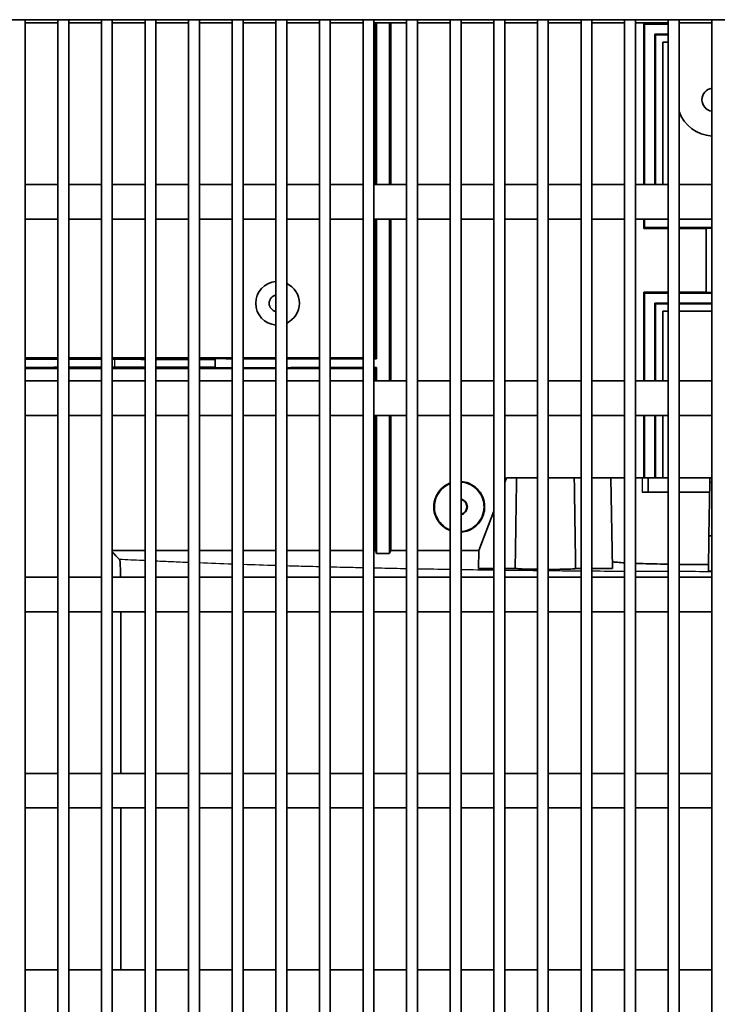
# Model space of a CAD drawing. Header units: millimetres. Extents: x 337 to 2741, y 389 to 1833.
# Tile 22 of 24: x 2449 to 2545, y 1594 to 1729. Entities that reach past the tile are written whole.
import ezdxf

# ---------------------------------------------------------------- set-up
doc = ezdxf.new("R2010")
doc.units = ezdxf.units.MM
doc.header["$LTSCALE"] = 5
doc.layers.add('0_CWD_4', color=7, linetype='Continuous', lineweight=25)
doc.layers.add('0_CWD_Line_035', color=7, linetype='Continuous', lineweight=35)

msp = doc.modelspace()

# ---------------------------------------------------------------- linework, layer by layer
at = {"layer": '0_CWD_4'}
for p, q in [((2461.86, 1682.51), (2461.87, 1681.41)), ((2534.48, 1666.21), (2534.48, 1664.21)), ((2544.08, 1665.55), (2543.81, 1665.55)), ((2505.82, 1662.21), (2505.9, 1662.21)), ((2512.82, 1662.21), (2512.73, 1662.21))]:
    msp.add_line(p, q, dxfattribs=at)
for points, knots in [([(2466.08, 1654.8), (2465.96, 1654.81), (2465.84, 1654.81), (2465.72, 1654.82), (2464.64, 1654.87), (2463.59, 1654.92), (2462.57, 1654.97)], [0.97148245, 0.97148245, 0.97148245, 0.97148245, 0.97437828, 0.97437828, 0.97437828, 1, 1, 1, 1]), ([(2472.08, 1654.54), (2471.32, 1654.57), (2470.56, 1654.6), (2469.81, 1654.64), (2469.06, 1654.67), (2468.32, 1654.7), (2467.58, 1654.73)], [0.92585374, 0.92585374, 0.92585374, 0.92585374, 0.94275316, 0.94275316, 0.94275316, 0.95975664, 0.95975664, 0.95975664, 0.95975664]), ([(2490.08, 1653.96), (2489.47, 1653.98), (2488.86, 1653.99), (2488.25, 1654.01), (2487.35, 1654.03), (2486.46, 1654.06), (2485.58, 1654.08)], [0.80476766, 0.80476766, 0.80476766, 0.80476766, 0.8162527, 0.8162527, 0.8162527, 0.83321555, 0.83321555, 0.83321555, 0.83321555]), ([(2496.08, 1653.81), (2495.18, 1653.83), (2494.27, 1653.86), (2493.37, 1653.88), (2492.77, 1653.89), (2492.18, 1653.91), (2491.58, 1653.92)], [0.76829176, 0.76829176, 0.76829176, 0.76829176, 0.78462758, 0.78462758, 0.78462758, 0.7955223, 0.7955223, 0.7955223, 0.7955223]), ([(2502.08, 1653.69), (2500.93, 1653.71), (2499.79, 1653.73), (2498.65, 1653.76), (2498.29, 1653.77), (2497.94, 1653.77), (2497.58, 1653.78)], [0.7327711, 0.7327711, 0.7327711, 0.7327711, 0.75300247, 0.75300247, 0.75300247, 0.75933395, 0.75933395, 0.75933395, 0.75933395]), ([(2526.08, 1653.37), (2525.31, 1653.37), (2524.53, 1653.38), (2523.76, 1653.38), (2523.03, 1653.39), (2522.31, 1653.4), (2521.58, 1653.41)], [0.59812237, 0.59812237, 0.59812237, 0.59812237, 0.61068945, 0.61068945, 0.61068945, 0.62253101, 0.62253101, 0.62253101, 0.62253101])]:
    msp.add_open_spline(points, degree=3, knots=knots, dxfattribs=at)
for points in [[(2478.08, 1654.32), (2476.55, 1654.37), (2475.05, 1654.43), (2473.58, 1654.49)], [(2484.08, 1654.13), (2482.55, 1654.17), (2481.05, 1654.22), (2479.58, 1654.27)], [(2508.08, 1653.58), (2506.57, 1653.61), (2505.07, 1653.63), (2503.58, 1653.66)], [(2514.08, 1653.49), (2512.57, 1653.51), (2511.07, 1653.53), (2509.58, 1653.56)], [(2520.08, 1653.42), (2518.57, 1653.44), (2517.07, 1653.45), (2515.58, 1653.47)], [(2532.08, 1653.33), (2530.58, 1653.33), (2529.08, 1653.34), (2527.58, 1653.35)], [(2538.08, 1653.3), (2536.58, 1653.31), (2535.08, 1653.31), (2533.58, 1653.32)], [(2544.08, 1653.29), (2542.58, 1653.29), (2541.08, 1653.3), (2539.58, 1653.3)]]:
    msp.add_open_spline(points, degree=3, dxfattribs=at)
at = {"layer": '0_CWD_Line_035'}
for p, q in [((2724.32, 1729.21), (2364.32, 1729.21)), ((2449.58, 1729.21), (2449.58, 1414.91)), ((2454.08, 1728.79), (2449.58, 1728.79)), ((2454.08, 1729.21), (2454.08, 1414.91)), ((2455.58, 1729.21), (2455.58, 1414.91)), ((2460.08, 1728.79), (2455.58, 1728.79)), ((2460.08, 1729.21), (2460.08, 1414.91)), ((2461.58, 1729.21), (2461.58, 1414.91)), ((2466.08, 1728.79), (2461.58, 1728.79)), ((2466.08, 1729.21), (2466.08, 1414.91)), ((2467.58, 1729.21), (2467.58, 1414.91)), ((2472.08, 1728.79), (2467.58, 1728.79)), ((2472.08, 1729.21), (2472.08, 1414.91)), ((2473.58, 1729.21), (2473.58, 1414.91)), ((2478.08, 1728.79), (2473.58, 1728.79)), ((2478.08, 1729.21), (2478.08, 1414.91)), ((2479.58, 1729.21), (2479.58, 1414.91)), ((2484.08, 1728.79), (2479.58, 1728.79)), ((2484.08, 1729.21), (2484.08, 1414.91)), ((2485.58, 1729.21), (2485.58, 1414.91)), ((2490.08, 1728.79), (2485.58, 1728.79)), ((2490.08, 1729.21), (2490.08, 1414.91)), ((2491.58, 1729.21), (2491.58, 1414.91)), ((2496.08, 1728.79), (2491.58, 1728.79)), ((2496.08, 1729.21), (2496.08, 1414.91)), ((2497.58, 1729.21), (2497.58, 1414.91)), ((2502.08, 1728.79), (2497.58, 1728.79)), ((2497.79, 1728.79), (2497.79, 1706.55)), ((2497.93, 1706.55), (2497.93, 1728.79)), ((2499.74, 1706.55), (2499.74, 1728.79)), ((2499.89, 1706.55), (2499.89, 1728.79)), ((2502.08, 1729.21), (2502.08, 1414.91)), ((2503.58, 1729.21), (2503.58, 1414.91)), ((2508.08, 1728.79), (2503.58, 1728.79)), ((2508.08, 1729.21), (2508.08, 1414.91)), ((2509.58, 1729.21), (2509.58, 1414.91)), ((2514.08, 1728.79), (2509.58, 1728.79)), ((2514.08, 1729.21), (2514.08, 1414.91)), ((2515.58, 1729.21), (2515.58, 1414.91)), ((2520.08, 1728.79), (2515.58, 1728.79)), ((2520.08, 1729.21), (2520.08, 1414.91)), ((2521.58, 1729.21), (2521.58, 1414.91)), ((2526.08, 1728.79), (2521.58, 1728.79)), ((2526.08, 1729.21), (2526.08, 1414.91)), ((2527.58, 1729.21), (2527.58, 1414.91)), ((2532.08, 1728.79), (2527.58, 1728.79)), ((2532.08, 1729.21), (2532.08, 1414.91)), ((2533.58, 1729.21), (2533.58, 1414.91)), ((2538.08, 1728.79), (2533.58, 1728.79)), ((2534.71, 1728.73), (2534.71, 1706.55)), ((2534.71, 1728.73), (2534.82, 1728.62)), ((2534.82, 1706.55), (2534.82, 1728.62)), ((2534.82, 1728.62), (2538.08, 1728.62)), ((2538.08, 1729.21), (2538.08, 1414.91)), ((2539.58, 1729.21), (2539.58, 1414.91)), ((2544.08, 1728.79), (2539.58, 1728.79)), ((2544.08, 1729.21), (2544.08, 1414.91)), ((2536.23, 1727.21), (2538.08, 1727.21)), ((2536.23, 1706.55), (2536.23, 1727.21)), ((2536.23, 1727.21), (2536.32, 1727.12)), ((2536.32, 1727.12), (2538.08, 1727.12)), ((2536.32, 1706.55), (2536.32, 1727.12)), ((2537.32, 1706.55), (2537.32, 1726.12)), ((2538.08, 1726.12), (2537.32, 1726.12)), ((2454.08, 1706.55), (2449.58, 1706.55)), ((2460.08, 1706.55), (2455.58, 1706.55)), ((2466.08, 1706.55), (2461.58, 1706.55)), ((2472.08, 1706.55), (2467.58, 1706.55)), ((2478.08, 1706.55), (2473.58, 1706.55)), ((2484.08, 1706.55), (2479.58, 1706.55)), ((2490.08, 1706.55), (2485.58, 1706.55)), ((2496.08, 1706.55), (2491.58, 1706.55)), ((2502.08, 1706.55), (2497.58, 1706.55)), ((2508.08, 1706.55), (2503.58, 1706.55)), ((2514.08, 1706.55), (2509.58, 1706.55)), ((2520.08, 1706.55), (2515.58, 1706.55)), ((2526.08, 1706.55), (2521.58, 1706.55)), ((2532.08, 1706.55), (2527.58, 1706.55)), ((2538.08, 1706.55), (2533.58, 1706.55)), ((2544.08, 1706.55), (2539.58, 1706.55)), ((2454.08, 1701.79), (2449.58, 1701.79)), ((2460.08, 1701.79), (2455.58, 1701.79)), ((2466.08, 1701.79), (2461.58, 1701.79)), ((2472.08, 1701.79), (2467.58, 1701.79)), ((2478.08, 1701.79), (2473.58, 1701.79)), ((2484.08, 1701.79), (2479.58, 1701.79)), ((2490.08, 1701.79), (2485.58, 1701.79)), ((2496.08, 1701.79), (2491.58, 1701.79)), ((2502.08, 1701.79), (2497.58, 1701.79)), ((2497.79, 1701.79), (2497.79, 1682.69)), ((2497.93, 1682.55), (2497.93, 1701.79)), ((2499.74, 1679.55), (2499.74, 1701.79)), ((2499.89, 1679.55), (2499.89, 1701.79)), ((2508.08, 1701.79), (2503.58, 1701.79)), ((2514.08, 1701.79), (2509.58, 1701.79)), ((2520.08, 1701.79), (2515.58, 1701.79)), ((2526.08, 1701.79), (2521.58, 1701.79)), ((2532.08, 1701.79), (2527.58, 1701.79)), ((2538.08, 1701.79), (2533.58, 1701.79)), ((2534.71, 1701.79), (2534.71, 1700.51)), ((2534.82, 1700.62), (2534.82, 1701.79)), ((2544.08, 1701.79), (2539.58, 1701.79)), ((2534.71, 1700.51), (2534.82, 1700.62)), ((2538.08, 1700.62), (2534.82, 1700.62)), ((2544.08, 1700.62), (2539.58, 1700.62)), ((2543.32, 1700.53), (2543.29, 1700.51)), ((2543.29, 1700.51), (2543.29, 1691.73)), ((2544.08, 1700.53), (2543.32, 1700.53)), ((2543.32, 1700.53), (2543.32, 1691.71)), ((2534.71, 1691.73), (2534.82, 1691.62)), ((2534.71, 1691.73), (2534.71, 1679.55)), ((2534.82, 1691.62), (2538.08, 1691.62)), ((2534.82, 1679.55), (2534.82, 1691.62)), ((2539.58, 1691.62), (2544.08, 1691.62)), ((2543.29, 1691.73), (2543.32, 1691.71)), ((2543.32, 1691.71), (2544.08, 1691.71)), ((2536.23, 1690.21), (2538.08, 1690.21)), ((2536.23, 1679.55), (2536.23, 1690.21)), ((2536.23, 1690.21), (2536.32, 1690.12)), ((2536.32, 1690.12), (2538.08, 1690.12)), ((2536.32, 1679.55), (2536.32, 1690.12)), ((2539.58, 1690.21), (2544.08, 1690.21)), ((2539.58, 1690.12), (2544.08, 1690.12)), ((2537.32, 1679.55), (2537.32, 1689.12)), ((2538.08, 1689.12), (2537.32, 1689.12)), ((2544.08, 1689.12), (2539.58, 1689.12)), ((2475.75, 1682.49), (2475.75, 1682.6)), ((2475.75, 1682.49), (2475.75, 1681.44)), ((2497.93, 1682.55), (2497.79, 1682.69)), ((2475.75, 1681.33), (2475.75, 1681.44)), ((2497.93, 1681.38), (2497.79, 1681.24)), ((2497.79, 1681.24), (2497.79, 1679.55)), ((2497.93, 1681.38), (2497.93, 1679.55)), ((2454.08, 1679.55), (2449.58, 1679.55)), ((2460.08, 1679.55), (2455.58, 1679.55)), ((2466.08, 1679.55), (2461.58, 1679.55)), ((2472.08, 1679.55), (2467.58, 1679.55)), ((2478.08, 1679.55), (2473.58, 1679.55)), ((2484.08, 1679.55), (2479.58, 1679.55)), ((2490.08, 1679.55), (2485.58, 1679.55)), ((2496.08, 1679.55), (2491.58, 1679.55)), ((2502.08, 1679.55), (2497.58, 1679.55)), ((2508.08, 1679.55), (2503.58, 1679.55)), ((2514.08, 1679.55), (2509.58, 1679.55)), ((2520.08, 1679.55), (2515.58, 1679.55)), ((2526.08, 1679.55), (2521.58, 1679.55)), ((2532.08, 1679.55), (2527.58, 1679.55)), ((2538.08, 1679.55), (2533.58, 1679.55)), ((2544.08, 1679.55), (2539.58, 1679.55)), ((2454.08, 1674.79), (2449.58, 1674.79)), ((2460.08, 1674.79), (2455.58, 1674.79)), ((2466.08, 1674.79), (2461.58, 1674.79)), ((2472.08, 1674.79), (2467.58, 1674.79)), ((2478.08, 1674.79), (2473.58, 1674.79)), ((2484.08, 1674.79), (2479.58, 1674.79)), ((2490.08, 1674.79), (2485.58, 1674.79)), ((2496.08, 1674.79), (2491.58, 1674.79)), ((2502.08, 1674.79), (2497.58, 1674.79)), ((2497.79, 1674.79), (2497.79, 1656.21)), ((2497.93, 1674.79), (2497.93, 1655.81)), ((2499.74, 1655.8), (2499.74, 1674.79)), ((2499.89, 1656.21), (2499.89, 1674.79)), ((2508.08, 1674.79), (2503.58, 1674.79)), ((2514.08, 1674.79), (2509.58, 1674.79)), ((2520.08, 1674.79), (2515.58, 1674.79)), ((2526.08, 1674.79), (2521.58, 1674.79)), ((2532.08, 1674.79), (2527.58, 1674.79)), ((2538.08, 1674.79), (2533.58, 1674.79)), ((2534.71, 1674.79), (2534.71, 1666.21)), ((2534.82, 1666.21), (2534.82, 1674.79)), ((2536.23, 1666.21), (2536.23, 1674.79)), ((2536.32, 1666.21), (2536.32, 1674.79)), ((2537.32, 1666.21), (2537.32, 1674.79)), ((2544.08, 1674.79), (2539.58, 1674.79)), ((2515.84, 1666.21), (2515.58, 1665.54)), ((2515.84, 1666.21), (2517.21, 1666.21)), ((2517.21, 1666.21), (2520.08, 1666.21)), ((2521.58, 1666.21), (2525.15, 1666.21)), ((2525.15, 1666.21), (2526.08, 1666.21)), ((2527.58, 1666.21), (2530.18, 1666.21)), ((2530.18, 1666.21), (2532.08, 1666.21)), ((2530.18, 1666.21), (2530.4, 1653.71)), ((2533.58, 1666.21), (2534.48, 1666.21)), ((2534.48, 1666.21), (2535.32, 1666.21)), ((2538.08, 1666.21), (2535.32, 1666.21)), ((2535.32, 1666.21), (2535.32, 1664.21)), ((2543.82, 1666.21), (2539.58, 1666.21)), ((2543.82, 1666.21), (2543.81, 1665.55)), ((2543.82, 1666.21), (2544.08, 1666.21)), ((2543.68, 1658.21), (2543.81, 1665.55)), ((2534.48, 1664.21), (2538.08, 1664.21)), ((2539.58, 1664.21), (2543.79, 1664.21)), ((2514.08, 1661.63), (2512.01, 1656.21)), ((2543.68, 1658.21), (2543.6, 1653.36)), ((2544.08, 1658.21), (2543.68, 1658.21)), ((2512.01, 1656.21), (2511.96, 1653.75)), ((2454.08, 1652.55), (2449.58, 1652.55)), ((2460.08, 1652.55), (2455.58, 1652.55)), ((2466.08, 1652.55), (2461.58, 1652.55)), ((2472.08, 1652.55), (2467.58, 1652.55)), ((2478.08, 1652.55), (2473.58, 1652.55)), ((2484.08, 1652.55), (2479.58, 1652.55)), ((2490.08, 1652.55), (2485.58, 1652.55)), ((2496.08, 1652.55), (2491.58, 1652.55)), ((2502.08, 1652.55), (2497.58, 1652.55)), ((2508.08, 1652.55), (2503.58, 1652.55)), ((2514.08, 1652.55), (2509.58, 1652.55)), ((2520.08, 1652.55), (2515.58, 1652.55)), ((2526.08, 1652.55), (2521.58, 1652.55)), ((2532.08, 1652.55), (2527.58, 1652.55)), ((2538.08, 1652.55), (2533.58, 1652.55)), ((2544.08, 1652.55), (2539.58, 1652.55)), ((2454.08, 1647.79), (2449.58, 1647.79)), ((2460.08, 1647.79), (2455.58, 1647.79)), ((2466.08, 1647.79), (2461.58, 1647.79)), ((2462.74, 1625.55), (2462.74, 1647.79)), ((2472.08, 1647.79), (2467.58, 1647.79)), ((2478.08, 1647.79), (2473.58, 1647.79)), ((2484.08, 1647.79), (2479.58, 1647.79)), ((2490.08, 1647.79), (2485.58, 1647.79)), ((2496.08, 1647.79), (2491.58, 1647.79)), ((2502.08, 1647.79), (2497.58, 1647.79)), ((2508.08, 1647.79), (2503.58, 1647.79)), ((2514.08, 1647.79), (2509.58, 1647.79)), ((2520.08, 1647.79), (2515.58, 1647.79)), ((2526.08, 1647.79), (2521.58, 1647.79)), ((2532.08, 1647.79), (2527.58, 1647.79)), ((2538.08, 1647.79), (2533.58, 1647.79)), ((2544.08, 1647.79), (2539.58, 1647.79)), ((2454.08, 1625.55), (2449.58, 1625.55)), ((2460.08, 1625.55), (2455.58, 1625.55)), ((2466.08, 1625.55), (2461.58, 1625.55)), ((2472.08, 1625.55), (2467.58, 1625.55)), ((2478.08, 1625.55), (2473.58, 1625.55)), ((2484.08, 1625.55), (2479.58, 1625.55)), ((2490.08, 1625.55), (2485.58, 1625.55)), ((2496.08, 1625.55), (2491.58, 1625.55)), ((2502.08, 1625.55), (2497.58, 1625.55)), ((2508.08, 1625.55), (2503.58, 1625.55)), ((2514.08, 1625.55), (2509.58, 1625.55)), ((2520.08, 1625.55), (2515.58, 1625.55)), ((2526.08, 1625.55), (2521.58, 1625.55)), ((2532.08, 1625.55), (2527.58, 1625.55)), ((2538.08, 1625.55), (2533.58, 1625.55)), ((2544.08, 1625.55), (2539.58, 1625.55)), ((2454.08, 1620.79), (2449.58, 1620.79)), ((2460.08, 1620.79), (2455.58, 1620.79)), ((2466.08, 1620.79), (2461.58, 1620.79)), ((2462.74, 1598.55), (2462.74, 1620.79)), ((2472.08, 1620.79), (2467.58, 1620.79)), ((2478.08, 1620.79), (2473.58, 1620.79)), ((2484.08, 1620.79), (2479.58, 1620.79)), ((2490.08, 1620.79), (2485.58, 1620.79)), ((2496.08, 1620.79), (2491.58, 1620.79)), ((2502.08, 1620.79), (2497.58, 1620.79)), ((2508.08, 1620.79), (2503.58, 1620.79)), ((2514.08, 1620.79), (2509.58, 1620.79)), ((2520.08, 1620.79), (2515.58, 1620.79)), ((2526.08, 1620.79), (2521.58, 1620.79)), ((2532.08, 1620.79), (2527.58, 1620.79)), ((2538.08, 1620.79), (2533.58, 1620.79)), ((2544.08, 1620.79), (2539.58, 1620.79)), ((2454.08, 1598.55), (2449.58, 1598.55)), ((2460.08, 1598.55), (2455.58, 1598.55)), ((2466.08, 1598.55), (2461.58, 1598.55)), ((2472.08, 1598.55), (2467.58, 1598.55)), ((2478.08, 1598.55), (2473.58, 1598.55)), ((2484.08, 1598.55), (2479.58, 1598.55)), ((2490.08, 1598.55), (2485.58, 1598.55)), ((2496.08, 1598.55), (2491.58, 1598.55)), ((2502.08, 1598.55), (2497.58, 1598.55)), ((2508.08, 1598.55), (2503.58, 1598.55)), ((2514.08, 1598.55), (2509.58, 1598.55)), ((2520.08, 1598.55), (2515.58, 1598.55)), ((2526.08, 1598.55), (2521.58, 1598.55)), ((2532.08, 1598.55), (2527.58, 1598.55)), ((2538.08, 1598.55), (2533.58, 1598.55)), ((2544.08, 1598.55), (2539.58, 1598.55))]:
    msp.add_line(p, q, dxfattribs=at)
for centre, radius, start, end in [((2544.32, 1718.21), 1.6, 98.4857, 261.5143), ((2544.32, 1718.21), 5, 198.6982, 267.2935), ((2484.32, 1690.21), 3, 94.5139, 265.4861), ((2484.32, 1690.21), 3, 294.9167, 65.0833), ((2484.32, 1690.21), 1.15, 101.8473, 258.1527), ((2509.32, 1662.21), 1.12, 283.5736, 76.4264)]:
    msp.add_arc(centre, radius, start, end, dxfattribs=at)
for centre, major_axis, ratio, start_param, end_param in [((2544.32, 1722.43), (360.88, 0), 0.017455, 1.588078, 1.597433), ((2544.32, 1706.8), (-360.88, 0), 0.017455, 1.54416, 1.553515), ((2544.32, 1706.8), (-360.88, 0), 0.017455, 1.557672, 1.567953), ((2544.32, 1685.43), (360.88, 0), 0.017455, 1.588078, 1.597433), ((2544.32, 1685.43), (360.88, 0), 0.017455, 1.57364, 1.583921), ((2547.66, 29007.74), (18721.13, 19924.33), 0.998875, 3.893288, 3.893443), ((2547.66, 29007.74), (18721.13, 19924.33), 0.998875, 3.893498, 3.893663), ((2547.66, 29007.74), (18721.13, 19924.33), 0.998875, 3.893717, 3.893797), ((2547.66, -25643.82), (-18721.13, 19924.33), 0.998875, 5.531335, 5.531489), ((2547.66, -25643.82), (-18721.13, 19924.33), 0.998875, 5.531115, 5.53128), ((2547.66, -25643.82), (-18721.13, 19924.33), 0.998875, 5.530981, 5.531061), ((2544.32, 11782.93), (-8677.89, 14048.64), 0.382078, 2.116632, 2.116729), ((2544.32, 11733.15), (-9731.46, 30883.95), 0.09936, 1.871699, 1.871713), ((2544.32, 11865.74), (0, -10210.03), 0.999391, 6.278639, 6.278816), ((2544.32, 11984.66), (-9679.83, -29051.07), 0.111107, 1.244568, 1.244583), ((2544.32, 11869.96), (0, -10216.26), 0.998782, 6.280014, 6.280222), ((2544.32, 11869.96), (0, -10216.26), 0.998782, 6.280369, 6.28051), ((2544.32, 11869.96), (0, -10216.26), 0.998782, 6.281325, 6.281398), ((2544.32, 11869.96), (0, -10216.26), 0.998782, 6.281545, 6.281821), ((2544.32, 11869.62), (0, -10216.26), 0.998782, 6.283114, 6.283162)]:
    msp.add_ellipse(centre, major_axis=major_axis, ratio=ratio, start_param=start_param, end_param=end_param, dxfattribs=at)
for points, degree in [([(2449.58, 1682.71), (2451.08, 1682.71), (2452.58, 1682.71), (2454.08, 1682.71)], 3), ([(2449.58, 1682.54), (2451.09, 1682.53), (2452.59, 1682.53), (2454.08, 1682.53)], 3), ([(2455.58, 1682.71), (2457.08, 1682.7), (2458.58, 1682.7), (2460.08, 1682.7)], 3), ([(2455.58, 1682.52), (2457.09, 1682.52), (2458.59, 1682.52), (2460.08, 1682.52)], 3), ([(2461.58, 1682.7), (2463.08, 1682.7), (2464.58, 1682.7), (2466.08, 1682.7)], 3), ([(2461.58, 1682.51), (2461.68, 1682.51), (2461.77, 1682.51), (2461.86, 1682.51)], 3), ([(2467.58, 1682.7), (2469.08, 1682.7), (2470.58, 1682.69), (2472.08, 1682.69)], 3), ([(2478.08, 1682.59), (2477.31, 1682.59), (2476.53, 1682.59), (2475.75, 1682.6)], 3), ([(2479.58, 1682.69), (2481.08, 1682.69), (2482.58, 1682.69), (2484.08, 1682.69)], 3), ([(2484.08, 1682.58), (2482.58, 1682.58), (2481.08, 1682.58), (2479.58, 1682.59)], 3), ([(2485.58, 1682.69), (2487.08, 1682.69), (2488.58, 1682.69), (2490.08, 1682.69)], 3), ([(2490.08, 1682.56), (2488.58, 1682.57), (2487.08, 1682.57), (2485.58, 1682.57)], 3), ([(2491.58, 1682.69), (2493.09, 1682.69), (2494.59, 1682.69), (2496.08, 1682.69)], 3), ([(2496.08, 1682.55), (2494.58, 1682.55), (2493.08, 1682.56), (2491.58, 1682.56)], 3), ([(2497.58, 1682.69), (2497.65, 1682.69), (2497.72, 1682.69), (2497.79, 1682.69)], 3), ([(2497.93, 1682.55), (2497.81, 1682.55), (2497.7, 1682.55), (2497.58, 1682.55)], 3), ([(2454.08, 1681.4), (2452.59, 1681.4), (2451.09, 1681.39), (2449.58, 1681.39)], 3), ([(2454.08, 1681.22), (2452.58, 1681.22), (2451.08, 1681.22), (2449.58, 1681.22)], 3), ([(2460.08, 1681.41), (2458.59, 1681.41), (2457.09, 1681.41), (2455.58, 1681.4)], 3), ([(2460.08, 1681.22), (2458.58, 1681.22), (2457.08, 1681.22), (2455.58, 1681.22)], 3), ([(2461.87, 1681.41), (2461.77, 1681.41), (2461.68, 1681.41), (2461.58, 1681.41)], 3), ([(2466.08, 1681.23), (2464.58, 1681.23), (2463.08, 1681.23), (2461.58, 1681.23)], 3), ([(2472.08, 1681.23), (2470.58, 1681.23), (2469.08, 1681.23), (2467.58, 1681.23)], 3), ([(2478.08, 1681.34), (2477.31, 1681.33), (2476.53, 1681.33), (2475.75, 1681.33)], 3), ([(2484.08, 1681.35), (2482.58, 1681.35), (2481.08, 1681.34), (2479.58, 1681.34)], 3), ([(2484.08, 1681.23), (2482.58, 1681.23), (2481.08, 1681.23), (2479.58, 1681.23)], 3), ([(2490.08, 1681.36), (2488.58, 1681.36), (2487.08, 1681.36), (2485.58, 1681.35)], 3), ([(2490.08, 1681.24), (2488.58, 1681.24), (2487.08, 1681.24), (2485.58, 1681.24)], 3), ([(2496.08, 1681.38), (2494.58, 1681.37), (2493.08, 1681.37), (2491.58, 1681.37)], 3), ([(2496.08, 1681.24), (2494.59, 1681.24), (2493.09, 1681.24), (2491.58, 1681.24)], 3), ([(2497.93, 1681.38), (2497.81, 1681.38), (2497.7, 1681.38), (2497.58, 1681.38)], 3), ([(2497.79, 1681.24), (2497.72, 1681.24), (2497.65, 1681.24), (2497.58, 1681.24)], 3), ([(2517.02, 1653.74), (2517.12, 1660.12), (2517.21, 1666.21)], 2), ([(2525.15, 1666.21), (2525.24, 1660.11), (2525.34, 1653.72)], 2), ([(2461.58, 1656.21), (2463.08, 1656.21), (2464.58, 1656.21), (2466.08, 1656.21)], 3), ([(2467.58, 1656.21), (2469.08, 1656.21), (2470.58, 1656.21), (2472.08, 1656.21)], 3), ([(2479.58, 1656.21), (2481.08, 1656.21), (2482.58, 1656.21), (2484.08, 1656.21)], 3), ([(2485.58, 1656.21), (2487.08, 1656.21), (2488.58, 1656.21), (2490.08, 1656.21)], 3), ([(2491.58, 1656.21), (2493.09, 1656.21), (2494.59, 1656.21), (2496.08, 1656.21)], 3), ([(2497.58, 1656.21), (2497.65, 1656.21), (2497.72, 1656.21), (2497.79, 1656.21)], 3), ([(2499.89, 1656.21), (2500.62, 1656.21), (2501.35, 1656.21), (2502.08, 1656.21)], 3), ([(2503.58, 1656.21), (2505.09, 1656.21), (2506.59, 1656.21), (2508.08, 1656.21)], 3), ([(2543.61, 1654.26), (2542.28, 1654.27), (2540.9, 1654.28), (2539.58, 1654.29)], 3)]:
    msp.add_open_spline(points, degree=degree, dxfattribs=at)
for points, knots in [([(2473.58, 1682.69), (2474.04, 1682.69), (2474.5, 1682.69), (2475.99, 1682.69), (2477.04, 1682.69), (2478.08, 1682.69)], [47.4458989, 47.4458989, 47.4458989, 47.4458989, 47.5787091, 47.5787091, 47.8833323, 47.8833323, 47.8833323, 47.8833323]), ([(2478.08, 1681.23), (2477.04, 1681.23), (2475.99, 1681.23), (2474.5, 1681.23), (2474.04, 1681.23), (2473.58, 1681.23)], [60.8677873, 60.8677873, 60.8677873, 60.8677873, 61.1724222, 61.1724222, 61.3052207, 61.3052207, 61.3052207, 61.3052207]), ([(2508.08, 1665.49), (2508.05, 1665.48), (2508.02, 1665.46), (2507.57, 1665.28), (2507.18, 1665.02), (2506.58, 1664.42), (2506.3, 1664.05), (2506.01, 1663.36), (2505.94, 1663.14), (2505.84, 1662.68), (2505.82, 1662.45), (2505.82, 1662.21)], [1.0895715, 1.0895715, 1.0895715, 1.0895715, 1.1020718, 1.1020718, 1.2769115, 1.2769115, 1.4230178, 1.4230178, 1.4892866, 1.4892866, 1.5553189, 1.5553189, 1.5553189, 1.5553189]), ([(2505.9, 1662.21), (2505.9, 1662.56), (2505.95, 1663.02), (2506.35, 1663.98), (2506.62, 1664.35), (2507.22, 1664.95), (2507.59, 1665.2), (2508.04, 1665.38), (2508.06, 1665.39), (2508.08, 1665.4)], [0.0000017, 0.0000017, 0.0000017, 0.0000017, 0.1030272, 0.1030272, 0.1928262, 0.1928262, 0.2940772, 0.2940772, 0.3000241, 0.3000241, 0.3000241, 0.3000241]), ([(2512.82, 1662.21), (2512.82, 1662.73), (2512.71, 1663.18), (2512.34, 1664.06), (2512.05, 1664.43), (2511.47, 1665.01), (2511.08, 1665.27), (2510.31, 1665.59), (2509.95, 1665.68), (2509.58, 1665.7)], [0.000001, 0.000001, 0.000001, 0.000001, 0.1551371, 0.1551371, 0.3621865, 0.3621865, 0.6307932, 0.6307932, 0.8439494, 0.8439494, 0.8439494, 0.8439494]), ([(2509.58, 1665.62), (2509.93, 1665.59), (2510.28, 1665.51), (2511.02, 1665.21), (2511.4, 1664.96), (2511.92, 1664.44), (2512.23, 1664.09), (2512.55, 1663.34), (2512.62, 1663.12), (2512.71, 1662.67), (2512.73, 1662.44), (2512.73, 1662.21)], [0.4451668, 0.4451668, 0.4451668, 0.4451668, 0.5644515, 0.5644515, 0.7181455, 0.7181455, 0.8131376, 0.8131376, 0.8499644, 0.8499644, 0.8863232, 0.8863232, 0.8863232, 0.8863232]), ([(2509.58, 1661.21), (2509.63, 1661.22), (2509.68, 1661.23), (2509.85, 1661.3), (2509.96, 1661.39), (2510.15, 1661.57), (2510.23, 1661.69), (2510.33, 1661.94), (2510.36, 1662.08), (2510.36, 1662.21), (2510.36, 1662.34), (2510.33, 1662.48), (2510.23, 1662.74), (2510.15, 1662.86), (2509.96, 1663.04), (2509.85, 1663.12), (2509.68, 1663.19), (2509.63, 1663.21), (2509.58, 1663.22)], [0.4979173, 0.4979173, 0.4979173, 0.4979173, 0.5113795, 0.5113795, 0.5507797, 0.5507797, 0.589953, 0.589953, 0.6291263, 0.6291263, 0.6291263, 0.6682996, 0.6682996, 0.707473, 0.707473, 0.7468731, 0.7468731, 0.7603353, 0.7603353, 0.7603353, 0.7603353]), ([(2505.82, 1662.21), (2505.82, 1661.75), (2505.91, 1661.3), (2506.26, 1660.45), (2506.52, 1660.07), (2507.09, 1659.49), (2507.46, 1659.2), (2508.01, 1658.97), (2508.05, 1658.95), (2508.08, 1658.94)], [0.000001, 0.000001, 0.000001, 0.000001, 0.1389614, 0.1389614, 0.2758055, 0.2758055, 0.3847985, 0.3847985, 0.39278, 0.39278, 0.39278, 0.39278]), ([(2508.08, 1659.03), (2508.07, 1659.03), (2508.05, 1659.04), (2507.54, 1659.24), (2507.18, 1659.53), (2506.58, 1660.11), (2506.34, 1660.49), (2506.08, 1661.08), (2506.01, 1661.3), (2505.92, 1661.75), (2505.9, 1661.98), (2505.9, 1662.21)], [0.669389, 0.669389, 0.669389, 0.669389, 0.6736432, 0.6736432, 0.8166601, 0.8166601, 1.0080455, 1.0080455, 1.1160753, 1.1160753, 1.2244656, 1.2244656, 1.2244656, 1.2244656]), ([(2509.58, 1658.72), (2509.9, 1658.75), (2510.25, 1658.82), (2511.19, 1659.19), (2511.56, 1659.51), (2512.12, 1660.05), (2512.37, 1660.43), (2512.63, 1661.05), (2512.7, 1661.28), (2512.8, 1661.74), (2512.82, 1661.98), (2512.82, 1662.21)], [0.4923278, 0.4923278, 0.4923278, 0.4923278, 0.5487181, 0.5487181, 0.6353686, 0.6353686, 0.7759532, 0.7759532, 0.8520805, 0.8520805, 0.9287753, 0.9287753, 0.9287753, 0.9287753]), ([(2512.73, 1662.21), (2512.73, 1661.72), (2512.63, 1661.27), (2512.31, 1660.52), (2512.07, 1660.14), (2511.43, 1659.5), (2511.07, 1659.24), (2510.26, 1658.91), (2509.91, 1658.83), (2509.58, 1658.81)], [0.0000017, 0.0000017, 0.0000017, 0.0000017, 0.1490687, 0.1490687, 0.2943071, 0.2943071, 0.4204171, 0.4204171, 0.5199921, 0.5199921, 0.5199921, 0.5199921]), ([(2462.73, 1652.55), (2462.73, 1652.65), (2462.73, 1652.76), (2462.72, 1653.25), (2462.71, 1653.56), (2462.68, 1654.19), (2462.66, 1654.43), (2462.62, 1654.86), (2462.59, 1654.95), (2462.57, 1654.97)], [-0.3040278, -0.3040278, -0.3040278, -0.3040278, -0.293738, -0.293738, -0.2531574, -0.2531574, -0.1751069, -0.1751069, -0.000007, -0.000007, -0.000007, -0.000007]), ([(2473.58, 1656.21), (2474.03, 1656.21), (2474.48, 1656.21), (2475.98, 1656.21), (2477.03, 1656.21), (2478.08, 1656.21)], [64.9541121, 64.9541121, 64.9541121, 64.9541121, 65.0849256, 65.0849256, 65.3915499, 65.3915499, 65.3915499, 65.3915499]), ([(2509.58, 1656.21), (2509.68, 1656.21), (2509.77, 1656.21), (2510.58, 1656.21), (2511.29, 1656.21), (2512.01, 1656.21)], [-75.3079047, -75.3079047, -75.3079047, -75.3079047, -75.2802725, -75.2802725, -75.0713866, -75.0713866, -75.0713866, -75.0713866]), ([(2520.08, 1653.61), (2519.91, 1653.62), (2519.74, 1653.62), (2519.05, 1653.63), (2518.57, 1653.64), (2517.82, 1653.67), (2517.5, 1653.69), (2517.16, 1653.72), (2517.08, 1653.73), (2517.02, 1653.74)], [-0.528415, -0.528415, -0.528415, -0.528415, -0.4767721, -0.4767721, -0.3178816, -0.3178816, -0.1589408, -0.1589408, -0.0701704, -0.0701704, -0.0701704, -0.0701704]), ([(2525.34, 1653.72), (2525.28, 1653.71), (2525.2, 1653.7), (2524.86, 1653.67), (2524.54, 1653.65), (2523.79, 1653.63), (2523.31, 1653.62), (2522.41, 1653.61), (2521.99, 1653.61), (2521.58, 1653.61)], [-1.2011278, -1.2011278, -1.2011278, -1.2011278, -1.112384, -1.112384, -0.9534387, -0.9534387, -0.7945507, -0.7945507, -0.6755079, -0.6755079, -0.6755079, -0.6755079]), ([(2532.09, 1654.51), (2531.71, 1654.53), (2531.38, 1654.56), (2530.8, 1654.61), (2530.56, 1654.63), (2530.39, 1654.66)], [7.8827524, 7.8827524, 7.8827524, 7.8827524, 8.0889704, 8.0889704, 8.3103306, 8.3103306, 8.3103306, 8.3103306]), ([(2538.09, 1654.32), (2536.62, 1654.34), (2535.29, 1654.38), (2533.99, 1654.42), (2533.79, 1654.43), (2533.59, 1654.44)], [7.0888438, 7.0888438, 7.0888438, 7.0888438, 7.5495011, 7.5495011, 7.6387869, 7.6387869, 7.6387869, 7.6387869])]:
    msp.add_open_spline(points, degree=3, knots=knots, dxfattribs=at)

doc.saveas('drawing.dxf')
